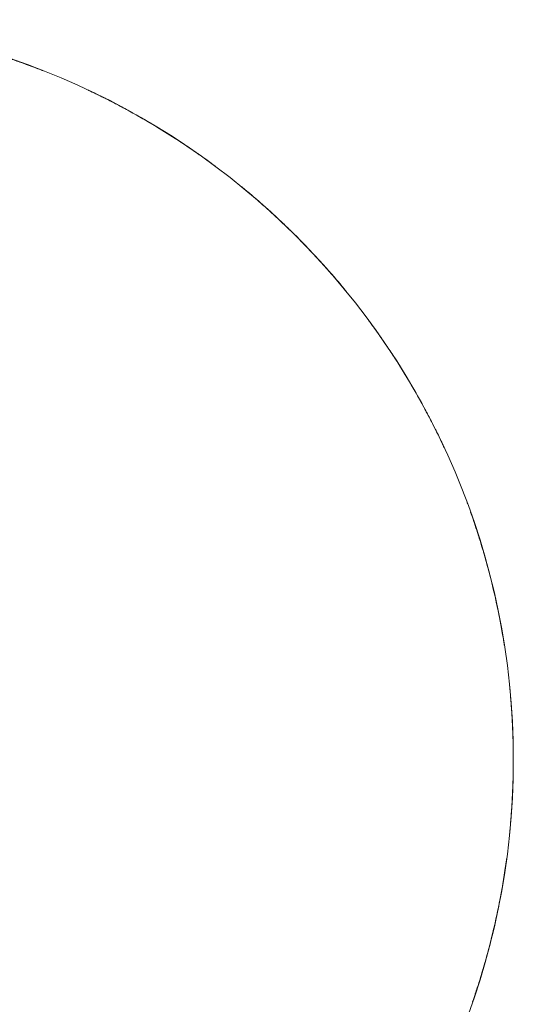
# Model space of a CAD drawing. Header units: inches. Extents: x 10 to 643, y -369 to 469.
# Tile 6 of 15: x 230.56 to 233.19, y 214.7 to 219.94. Entities that reach past the tile are written whole.
import ezdxf

# ---------------------------------------------------------------- set-up
doc = ezdxf.new("R2010")
doc.units = ezdxf.units.IN
doc.header["$MEASUREMENT"] = 0
doc.layers.add('A-DETL-MBND', color=5, linetype='Continuous', lineweight=9)
doc.layers.add('M-EQPM', color=90, linetype='Continuous', lineweight=9)

# ---------------------------------------------------------------- blocks, each defined once
blk = doc.blocks.new('Roof Vent - Roof Vent-4092266-Roof Plan')
at = {"layer": 'A-DETL-MBND'}
for start, end in [(0, 180), (180, 0)]:
    blk.add_arc((0, 0), 3.937, start, end, dxfattribs=at)
for points, knots in [([(1.0598, 3.7917), (1.1056, 3.7789), (1.1695, 3.7597), (1.249, 3.7338), (1.3026, 3.7154), (1.3484, 3.699), (1.386, 3.685), (1.4131, 3.6747), (1.4316, 3.6675), (1.4353, 3.666), (1.4303, 3.668), (1.4192, 3.6723), (1.3945, 3.6818), (1.3493, 3.6987), (1.2911, 3.7195), (1.1959, 3.7516), (1.1171, 3.7757), (1.0598, 3.7917)], [0, 0, 0, 0, 0.111111, 0.166667, 0.222222, 0.277778, 0.333333, 0.388889, 0.444444, 0.513889, 0.548611, 0.583333, 0.652778, 0.722222, 0.791667, 0.861111, 1, 1, 1, 1]), ([(1.3842, 3.6856), (1.395, 3.6816), (1.4131, 3.6747), (1.4316, 3.6675), (1.4353, 3.666), (1.4303, 3.668), (1.4192, 3.6723), (1.4024, 3.6788), (1.3868, 3.6847), (1.3841, 3.6857)], [0.3333333, 0.3333333, 0.3333333, 0.3333333, 0.3888889, 0.4444444, 0.5138889, 0.5486111, 0.5833333, 0.6527778, 0.6666667, 0.6666667, 0.6666667, 0.6666667]), ([(1.3842, 3.6856), (1.395, 3.6816), (1.4131, 3.6747), (1.4316, 3.6675), (1.4353, 3.666), (1.4303, 3.668), (1.4192, 3.6723), (1.4024, 3.6788), (1.3868, 3.6847), (1.3841, 3.6857)], [0.3333333, 0.3333333, 0.3333333, 0.3333333, 0.3888889, 0.4444444, 0.5138889, 0.5486111, 0.5833333, 0.6527778, 0.6666667, 0.6666667, 0.6666667, 0.6666667]), ([(1.3842, 3.6856), (1.395, 3.6816), (1.4131, 3.6747), (1.4316, 3.6675), (1.4353, 3.666), (1.4303, 3.668), (1.4192, 3.6723), (1.4024, 3.6788), (1.3868, 3.6847), (1.3841, 3.6857)], [0.3333333, 0.3333333, 0.3333333, 0.3333333, 0.3888889, 0.4444444, 0.5138889, 0.5486111, 0.5833333, 0.6527778, 0.6666667, 0.6666667, 0.6666667, 0.6666667]), ([(1.3842, 3.6856), (1.395, 3.6816), (1.4131, 3.6747), (1.4316, 3.6675), (1.4353, 3.666), (1.4303, 3.668), (1.4192, 3.6723), (1.4024, 3.6788), (1.3868, 3.6847), (1.3841, 3.6857)], [0.3333333, 0.3333333, 0.3333333, 0.3333333, 0.3888889, 0.4444444, 0.5138889, 0.5486111, 0.5833333, 0.6527778, 0.6666667, 0.6666667, 0.6666667, 0.6666667]), ([(1.7238, 3.5396), (1.7135, 3.5446), (1.6961, 3.553), (1.6782, 3.5614), (1.6746, 3.5631), (1.6795, 3.5608), (1.6902, 3.5557), (1.7064, 3.548), (1.7213, 3.5408), (1.7239, 3.5395)], [0.3333333, 0.3333333, 0.3333333, 0.3333333, 0.3888889, 0.4444444, 0.5138889, 0.5486111, 0.5833333, 0.6527778, 0.6666667, 0.6666667, 0.6666667, 0.6666667]), ([(1.7238, 3.5396), (1.7135, 3.5446), (1.6961, 3.553), (1.6782, 3.5614), (1.6746, 3.5631), (1.6795, 3.5608), (1.6902, 3.5557), (1.7064, 3.548), (1.7213, 3.5408), (1.7239, 3.5395)], [0.3333333, 0.3333333, 0.3333333, 0.3333333, 0.3888889, 0.4444444, 0.5138889, 0.5486111, 0.5833333, 0.6527778, 0.6666667, 0.6666667, 0.6666667, 0.6666667]), ([(1.7238, 3.5396), (1.7135, 3.5446), (1.6961, 3.553), (1.6782, 3.5614), (1.6746, 3.5631), (1.6795, 3.5608), (1.6902, 3.5557), (1.7064, 3.548), (1.7213, 3.5408), (1.7239, 3.5395)], [0.3333333, 0.3333333, 0.3333333, 0.3333333, 0.3888889, 0.4444444, 0.5138889, 0.5486111, 0.5833333, 0.6527778, 0.6666667, 0.6666667, 0.6666667, 0.6666667]), ([(1.7238, 3.5396), (1.7135, 3.5446), (1.6961, 3.553), (1.6782, 3.5614), (1.6746, 3.5631), (1.6795, 3.5608), (1.6902, 3.5557), (1.7064, 3.548), (1.7213, 3.5408), (1.7239, 3.5395)], [0.3333333, 0.3333333, 0.3333333, 0.3333333, 0.3888889, 0.4444444, 0.5138889, 0.5486111, 0.5833333, 0.6527778, 0.6666667, 0.6666667, 0.6666667, 0.6666667]), ([(2.0236, 3.3771), (2.0032, 3.3893), (1.9633, 3.4128), (1.9067, 3.4447), (1.8515, 3.4747), (1.8013, 3.5009), (1.7579, 3.5228), (1.7221, 3.5404), (1.6961, 3.553), (1.6782, 3.5614), (1.6746, 3.5631), (1.6795, 3.5608), (1.6902, 3.5557), (1.714, 3.5444), (1.7573, 3.5232), (1.8124, 3.4953), (1.9009, 3.4484), (1.9726, 3.4077), (2.0236, 3.3771)], [0, 0, 0, 0, 0.055556, 0.111111, 0.166667, 0.222222, 0.277778, 0.333333, 0.388889, 0.444444, 0.513889, 0.548611, 0.583333, 0.652778, 0.722222, 0.791667, 0.861111, 1, 1, 1, 1]), ([(2.0236, 3.3771), (2.0645, 3.3526), (2.121, 3.3173), (2.1909, 3.2713), (2.2378, 3.2394), (2.2776, 3.2114), (2.3102, 3.188), (2.3336, 3.1709), (2.3496, 3.159), (2.3528, 3.1566), (2.3484, 3.1599), (2.3389, 3.167), (2.3176, 3.1827), (2.2784, 3.2109), (2.2278, 3.2463), (2.1444, 3.3025), (2.0747, 3.3465), (2.0236, 3.3771)], [0, 0, 0, 0, 0.111111, 0.166667, 0.222222, 0.277778, 0.333333, 0.388889, 0.444444, 0.513889, 0.548611, 0.583333, 0.652778, 0.722222, 0.791667, 0.861111, 1, 1, 1, 1]), ([(2.3087, 3.1891), (2.318, 3.1823), (2.3336, 3.1709), (2.3496, 3.159), (2.3528, 3.1566), (2.3484, 3.1599), (2.3389, 3.167), (2.3244, 3.1777), (2.3109, 3.1874), (2.3086, 3.1891)], [0.3333333, 0.3333333, 0.3333333, 0.3333333, 0.3888889, 0.4444444, 0.5138889, 0.5486111, 0.5833333, 0.6527778, 0.6666667, 0.6666667, 0.6666667, 0.6666667]), ([(2.3087, 3.1891), (2.318, 3.1823), (2.3336, 3.1709), (2.3496, 3.159), (2.3528, 3.1566), (2.3484, 3.1599), (2.3389, 3.167), (2.3244, 3.1777), (2.3109, 3.1874), (2.3086, 3.1891)], [0.3333333, 0.3333333, 0.3333333, 0.3333333, 0.3888889, 0.4444444, 0.5138889, 0.5486111, 0.5833333, 0.6527778, 0.6666667, 0.6666667, 0.6666667, 0.6666667]), ([(2.3087, 3.1891), (2.318, 3.1823), (2.3336, 3.1709), (2.3496, 3.159), (2.3528, 3.1566), (2.3484, 3.1599), (2.3389, 3.167), (2.3244, 3.1777), (2.3109, 3.1874), (2.3086, 3.1891)], [0.3333333, 0.3333333, 0.3333333, 0.3333333, 0.3888889, 0.4444444, 0.5138889, 0.5486111, 0.5833333, 0.6527778, 0.6666667, 0.6666667, 0.6666667, 0.6666667]), ([(2.3087, 3.1891), (2.318, 3.1823), (2.3336, 3.1709), (2.3496, 3.159), (2.3528, 3.1566), (2.3484, 3.1599), (2.3389, 3.167), (2.3244, 3.1777), (2.3109, 3.1874), (2.3086, 3.1891)], [0.3333333, 0.3333333, 0.3333333, 0.3333333, 0.3888889, 0.4444444, 0.5138889, 0.5486111, 0.5833333, 0.6527778, 0.6666667, 0.6666667, 0.6666667, 0.6666667]), ([(2.5335, 3.0136), (2.5247, 3.0209), (2.5099, 3.0333), (2.4945, 3.0459), (2.4914, 3.0484), (2.4957, 3.045), (2.5048, 3.0374), (2.5187, 3.026), (2.5314, 3.0153), (2.5336, 3.0134)], [0.3333333, 0.3333333, 0.3333333, 0.3333333, 0.3888889, 0.4444444, 0.5138889, 0.5486111, 0.5833333, 0.6527778, 0.6666667, 0.6666667, 0.6666667, 0.6666667]), ([(2.5335, 3.0136), (2.5247, 3.0209), (2.5099, 3.0333), (2.4945, 3.0459), (2.4914, 3.0484), (2.4957, 3.045), (2.5048, 3.0374), (2.5187, 3.026), (2.5314, 3.0153), (2.5336, 3.0134)], [0.3333333, 0.3333333, 0.3333333, 0.3333333, 0.3888889, 0.4444444, 0.5138889, 0.5486111, 0.5833333, 0.6527778, 0.6666667, 0.6666667, 0.6666667, 0.6666667]), ([(2.5335, 3.0136), (2.5247, 3.0209), (2.5099, 3.0333), (2.4945, 3.0459), (2.4914, 3.0484), (2.4957, 3.045), (2.5048, 3.0374), (2.5187, 3.026), (2.5314, 3.0153), (2.5336, 3.0134)], [0.3333333, 0.3333333, 0.3333333, 0.3333333, 0.3888889, 0.4444444, 0.5138889, 0.5486111, 0.5833333, 0.6527778, 0.6666667, 0.6666667, 0.6666667, 0.6666667]), ([(2.5335, 3.0136), (2.5247, 3.0209), (2.5099, 3.0333), (2.4945, 3.0459), (2.4914, 3.0484), (2.4957, 3.045), (2.5048, 3.0374), (2.5187, 3.026), (2.5314, 3.0153), (2.5336, 3.0134)], [0.3333333, 0.3333333, 0.3333333, 0.3333333, 0.3888889, 0.4444444, 0.5138889, 0.5486111, 0.5833333, 0.6527778, 0.6666667, 0.6666667, 0.6666667, 0.6666667]), ([(2.7849, 2.7829), (2.7681, 2.7997), (2.735, 2.8322), (2.688, 2.8769), (2.6416, 2.9194), (2.5993, 2.9571), (2.5626, 2.989), (2.5321, 3.0148), (2.5099, 3.0333), (2.4945, 3.0459), (2.4914, 3.0484), (2.4957, 3.045), (2.5048, 3.0374), (2.5252, 3.0206), (2.5621, 2.9895), (2.6087, 2.9489), (2.6832, 2.8818), (2.7429, 2.8249), (2.7849, 2.7829)], [0, 0, 0, 0, 0.055556, 0.111111, 0.166667, 0.222222, 0.277778, 0.333333, 0.388889, 0.444444, 0.513889, 0.548611, 0.583333, 0.652778, 0.722222, 0.791667, 0.861111, 1, 1, 1, 1]), ([(2.7849, 2.7829), (2.8186, 2.7492), (2.8648, 2.7012), (2.9213, 2.6395), (2.959, 2.5972), (2.9908, 2.5604), (3.0167, 2.5299), (3.0351, 2.5076), (3.0477, 2.4923), (3.0503, 2.4892), (3.0468, 2.4934), (3.0393, 2.5025), (3.0225, 2.5229), (2.9914, 2.5598), (2.951, 2.6064), (2.8838, 2.6811), (2.827, 2.7408), (2.7849, 2.7829)], [0, 0, 0, 0, 0.111111, 0.166667, 0.222222, 0.277778, 0.333333, 0.388889, 0.444444, 0.513889, 0.548611, 0.583333, 0.652778, 0.722222, 0.791667, 0.861111, 1, 1, 1, 1]), ([(3.0154, 2.5313), (3.0228, 2.5225), (3.0351, 2.5076), (3.0477, 2.4923), (3.0503, 2.4892), (3.0468, 2.4934), (3.0393, 2.5025), (3.0279, 2.5164), (3.0172, 2.5292), (3.0153, 2.5314)], [0.3333333, 0.3333333, 0.3333333, 0.3333333, 0.3888889, 0.4444444, 0.5138889, 0.5486111, 0.5833333, 0.6527778, 0.6666667, 0.6666667, 0.6666667, 0.6666667]), ([(3.0154, 2.5313), (3.0228, 2.5225), (3.0351, 2.5076), (3.0477, 2.4923), (3.0503, 2.4892), (3.0468, 2.4934), (3.0393, 2.5025), (3.0279, 2.5164), (3.0172, 2.5292), (3.0153, 2.5314)], [0.3333333, 0.3333333, 0.3333333, 0.3333333, 0.3888889, 0.4444444, 0.5138889, 0.5486111, 0.5833333, 0.6527778, 0.6666667, 0.6666667, 0.6666667, 0.6666667]), ([(3.0154, 2.5313), (3.0228, 2.5225), (3.0351, 2.5076), (3.0477, 2.4923), (3.0503, 2.4892), (3.0468, 2.4934), (3.0393, 2.5025), (3.0279, 2.5164), (3.0172, 2.5292), (3.0153, 2.5314)], [0.3333333, 0.3333333, 0.3333333, 0.3333333, 0.3888889, 0.4444444, 0.5138889, 0.5486111, 0.5833333, 0.6527778, 0.6666667, 0.6666667, 0.6666667, 0.6666667]), ([(3.0154, 2.5313), (3.0228, 2.5225), (3.0351, 2.5076), (3.0477, 2.4923), (3.0503, 2.4892), (3.0468, 2.4934), (3.0393, 2.5025), (3.0279, 2.5164), (3.0172, 2.5292), (3.0153, 2.5314)], [0.3333333, 0.3333333, 0.3333333, 0.3333333, 0.3888889, 0.4444444, 0.5138889, 0.5486111, 0.5833333, 0.6527778, 0.6666667, 0.6666667, 0.6666667, 0.6666667]), ([(3.1983, 2.2959), (3.1916, 2.3052), (3.1802, 2.3209), (3.1684, 2.3369), (3.1661, 2.3401), (3.1693, 2.3357), (3.1763, 2.3262), (3.1869, 2.3116), (3.1967, 2.2981), (3.1984, 2.2958)], [0.3333333, 0.3333333, 0.3333333, 0.3333333, 0.3888889, 0.4444444, 0.5138889, 0.5486111, 0.5833333, 0.6527778, 0.6666667, 0.6666667, 0.6666667, 0.6666667]), ([(3.1983, 2.2959), (3.1916, 2.3052), (3.1802, 2.3209), (3.1684, 2.3369), (3.1661, 2.3401), (3.1693, 2.3357), (3.1763, 2.3262), (3.1869, 2.3116), (3.1967, 2.2981), (3.1984, 2.2958)], [0.3333333, 0.3333333, 0.3333333, 0.3333333, 0.3888889, 0.4444444, 0.5138889, 0.5486111, 0.5833333, 0.6527778, 0.6666667, 0.6666667, 0.6666667, 0.6666667]), ([(3.1983, 2.2959), (3.1916, 2.3052), (3.1802, 2.3209), (3.1684, 2.3369), (3.1661, 2.3401), (3.1693, 2.3357), (3.1763, 2.3262), (3.1869, 2.3116), (3.1967, 2.2981), (3.1984, 2.2958)], [0.3333333, 0.3333333, 0.3333333, 0.3333333, 0.3888889, 0.4444444, 0.5138889, 0.5486111, 0.5833333, 0.6527778, 0.6666667, 0.6666667, 0.6666667, 0.6666667]), ([(3.1983, 2.2959), (3.1916, 2.3052), (3.1802, 2.3209), (3.1684, 2.3369), (3.1661, 2.3401), (3.1693, 2.3357), (3.1763, 2.3262), (3.1869, 2.3116), (3.1967, 2.2981), (3.1984, 2.2958)], [0.3333333, 0.3333333, 0.3333333, 0.3333333, 0.3888889, 0.4444444, 0.5138889, 0.5486111, 0.5833333, 0.6527778, 0.6666667, 0.6666667, 0.6666667, 0.6666667]), ([(3.3852, 2.0102), (3.373, 2.0306), (3.349, 2.0703), (3.3143, 2.1252), (3.2799, 2.1779), (3.2482, 2.2249), (3.2204, 2.2648), (3.1972, 2.2974), (3.1802, 2.3209), (3.1684, 2.3369), (3.1661, 2.3401), (3.1693, 2.3357), (3.1763, 2.3262), (3.1919, 2.3048), (3.22, 2.2655), (3.2553, 2.2146), (3.311, 2.1312), (3.3548, 2.0613), (3.3852, 2.0102)], [0, 0, 0, 0, 0.055556, 0.111111, 0.166667, 0.222222, 0.277778, 0.333333, 0.388889, 0.444444, 0.513889, 0.548611, 0.583333, 0.652778, 0.722222, 0.791667, 0.861111, 1, 1, 1, 1]), ([(3.3852, 2.0102), (3.4095, 1.9692), (3.4424, 1.9113), (3.482, 1.8377), (3.508, 1.7874), (3.5298, 1.7439), (3.5473, 1.708), (3.5597, 1.6819), (3.5681, 1.6639), (3.5698, 1.6603), (3.5675, 1.6652), (3.5625, 1.6759), (3.5512, 1.6998), (3.5302, 1.7431), (3.5025, 1.7983), (3.4559, 1.8872), (3.4155, 1.959), (3.3852, 2.0102)], [0, 0, 0, 0, 0.111111, 0.166667, 0.222222, 0.277778, 0.333333, 0.388889, 0.444444, 0.513889, 0.548611, 0.583333, 0.652778, 0.722222, 0.791667, 0.861111, 1, 1, 1, 1]), ([(3.5464, 1.7096), (3.5514, 1.6993), (3.5597, 1.6819), (3.5681, 1.6639), (3.5698, 1.6603), (3.5675, 1.6652), (3.5625, 1.6759), (3.5548, 1.6922), (3.5476, 1.7072), (3.5464, 1.7097)], [0.3333333, 0.3333333, 0.3333333, 0.3333333, 0.3888889, 0.4444444, 0.5138889, 0.5486111, 0.5833333, 0.6527778, 0.6666667, 0.6666667, 0.6666667, 0.6666667]), ([(3.5464, 1.7096), (3.5514, 1.6993), (3.5597, 1.6819), (3.5681, 1.6639), (3.5698, 1.6603), (3.5675, 1.6652), (3.5625, 1.6759), (3.5548, 1.6922), (3.5476, 1.7072), (3.5464, 1.7097)], [0.3333333, 0.3333333, 0.3333333, 0.3333333, 0.3888889, 0.4444444, 0.5138889, 0.5486111, 0.5833333, 0.6527778, 0.6666667, 0.6666667, 0.6666667, 0.6666667]), ([(3.5464, 1.7096), (3.5514, 1.6993), (3.5597, 1.6819), (3.5681, 1.6639), (3.5698, 1.6603), (3.5675, 1.6652), (3.5625, 1.6759), (3.5548, 1.6922), (3.5476, 1.7072), (3.5464, 1.7097)], [0.3333333, 0.3333333, 0.3333333, 0.3333333, 0.3888889, 0.4444444, 0.5138889, 0.5486111, 0.5833333, 0.6527778, 0.6666667, 0.6666667, 0.6666667, 0.6666667]), ([(3.5464, 1.7096), (3.5514, 1.6993), (3.5597, 1.6819), (3.5681, 1.6639), (3.5698, 1.6603), (3.5675, 1.6652), (3.5625, 1.6759), (3.5548, 1.6922), (3.5476, 1.7072), (3.5464, 1.7097)], [0.3333333, 0.3333333, 0.3333333, 0.3333333, 0.3888889, 0.4444444, 0.5138889, 0.5486111, 0.5833333, 0.6527778, 0.6666667, 0.6666667, 0.6666667, 0.6666667]), ([(3.6939, 1.362), (3.6922, 1.3667), (3.6913, 1.3692), (3.6928, 1.3651), (3.6937, 1.3625), (3.6939, 1.362)], [0.4444444, 0.4444444, 0.4444444, 0.4444444, 0.5138889, 0.5486111, 0.5555556, 0.5555556, 0.5555556, 0.5555556]), ([(3.6939, 1.362), (3.6922, 1.3667), (3.6913, 1.3692), (3.6928, 1.3651), (3.6937, 1.3625), (3.6939, 1.362)], [0.4444444, 0.4444444, 0.4444444, 0.4444444, 0.5138889, 0.5486111, 0.5555556, 0.5555556, 0.5555556, 0.5555556]), ([(3.6939, 1.362), (3.6922, 1.3667), (3.6913, 1.3692), (3.6928, 1.3651), (3.6937, 1.3625), (3.6939, 1.362)], [0.4444444, 0.4444444, 0.4444444, 0.4444444, 0.5138889, 0.5486111, 0.5555556, 0.5555556, 0.5555556, 0.5555556]), ([(3.6939, 1.362), (3.6922, 1.3667), (3.6913, 1.3692), (3.6928, 1.3651), (3.6937, 1.3625), (3.6939, 1.362)], [0.4444444, 0.4444444, 0.4444444, 0.4444444, 0.5138889, 0.5486111, 0.5555556, 0.5555556, 0.5555556, 0.5555556]), ([(3.6939, 1.362), (3.6922, 1.3667), (3.6913, 1.3692), (3.6928, 1.3651), (3.6937, 1.3625), (3.6939, 1.362)], [0.4444444, 0.4444444, 0.4444444, 0.4444444, 0.5138889, 0.5486111, 0.5555556, 0.5555556, 0.5555556, 0.5555556]), ([(3.7099, 1.3177), (3.7138, 1.3069), (3.7237, 1.2788), (3.7421, 1.2241), (3.7724, 1.1286), (3.7951, 1.0493), (3.81, 0.9918)], [0.6666667, 0.6666667, 0.6666667, 0.6666667, 0.7222222, 0.7916667, 0.8611111, 1, 1, 1, 1]), ([(3.81, 0.9918), (3.822, 0.9457), (3.8376, 0.8809), (3.8552, 0.7991), (3.8663, 0.7435), (3.8751, 0.6957), (3.882, 0.6562), (3.8867, 0.6276), (3.8898, 0.608), (3.8904, 0.6041), (3.8896, 0.6094), (3.8877, 0.6211), (3.8835, 0.6473), (3.8753, 0.6948), (3.864, 0.7555), (3.8439, 0.8539), (3.825, 0.9342), (3.81, 0.9918)], [0, 0, 0, 0, 0.111111, 0.166667, 0.222222, 0.277778, 0.333333, 0.388889, 0.444444, 0.513889, 0.548611, 0.583333, 0.652778, 0.722222, 0.791667, 0.861111, 1, 1, 1, 1]), ([(3.8816, 0.658), (3.8835, 0.6467), (3.8867, 0.6276), (3.8898, 0.608), (3.8904, 0.6041), (3.8896, 0.6094), (3.8877, 0.6211), (3.8849, 0.6389), (3.8821, 0.6553), (3.8816, 0.6582)], [0.3333333, 0.3333333, 0.3333333, 0.3333333, 0.3888889, 0.4444444, 0.5138889, 0.5486111, 0.5833333, 0.6527778, 0.6666667, 0.6666667, 0.6666667, 0.6666667]), ([(3.8816, 0.658), (3.8835, 0.6467), (3.8867, 0.6276), (3.8898, 0.608), (3.8904, 0.6041), (3.8896, 0.6094), (3.8877, 0.6211), (3.8849, 0.6389), (3.8821, 0.6553), (3.8816, 0.6582)], [0.3333333, 0.3333333, 0.3333333, 0.3333333, 0.3888889, 0.4444444, 0.5138889, 0.5486111, 0.5833333, 0.6527778, 0.6666667, 0.6666667, 0.6666667, 0.6666667]), ([(3.8816, 0.658), (3.8835, 0.6467), (3.8867, 0.6276), (3.8898, 0.608), (3.8904, 0.6041), (3.8896, 0.6094), (3.8877, 0.6211), (3.8849, 0.6389), (3.8821, 0.6553), (3.8816, 0.6582)], [0.3333333, 0.3333333, 0.3333333, 0.3333333, 0.3888889, 0.4444444, 0.5138889, 0.5486111, 0.5833333, 0.6527778, 0.6666667, 0.6666667, 0.6666667, 0.6666667]), ([(3.8816, 0.658), (3.8835, 0.6467), (3.8867, 0.6276), (3.8898, 0.608), (3.8904, 0.6041), (3.8896, 0.6094), (3.8877, 0.6211), (3.8849, 0.6389), (3.8821, 0.6553), (3.8816, 0.6582)], [0.3333333, 0.3333333, 0.3333333, 0.3333333, 0.3888889, 0.4444444, 0.5138889, 0.5486111, 0.5833333, 0.6527778, 0.6666667, 0.6666667, 0.6666667, 0.6666667]), ([(3.937, 0), (3.937, 0.0476), (3.9358, 0.1142), (3.9322, 0.1978), (3.9289, 0.2543), (3.9254, 0.3029), (3.9221, 0.3427), (3.9195, 0.3716), (3.9175, 0.3913), (3.9171, 0.3953), (3.9177, 0.3899), (3.9188, 0.3781), (3.9213, 0.3518), (3.9254, 0.3038), (3.9298, 0.2422), (3.935, 0.1419), (3.937, 0.0595), (3.937, 0)], [0, 0, 0, 0, 0.111111, 0.166667, 0.222222, 0.277778, 0.333333, 0.388889, 0.444444, 0.513889, 0.548611, 0.583333, 0.652778, 0.722222, 0.791667, 0.861111, 1, 1, 1, 1]), ([(3.9222, 0.3409), (3.9212, 0.3524), (3.9195, 0.3716), (3.9175, 0.3913), (3.9171, 0.3953), (3.9177, 0.3899), (3.9188, 0.3781), (3.9205, 0.3602), (3.922, 0.3436), (3.9222, 0.3408)], [0.3333333, 0.3333333, 0.3333333, 0.3333333, 0.3888889, 0.4444444, 0.5138889, 0.5486111, 0.5833333, 0.6527778, 0.6666667, 0.6666667, 0.6666667, 0.6666667]), ([(3.9222, 0.3409), (3.9212, 0.3524), (3.9195, 0.3716), (3.9175, 0.3913), (3.9171, 0.3953), (3.9177, 0.3899), (3.9188, 0.3781), (3.9205, 0.3602), (3.922, 0.3436), (3.9222, 0.3408)], [0.3333333, 0.3333333, 0.3333333, 0.3333333, 0.3888889, 0.4444444, 0.5138889, 0.5486111, 0.5833333, 0.6527778, 0.6666667, 0.6666667, 0.6666667, 0.6666667]), ([(3.9222, 0.3409), (3.9212, 0.3524), (3.9195, 0.3716), (3.9175, 0.3913), (3.9171, 0.3953), (3.9177, 0.3899), (3.9188, 0.3781), (3.9205, 0.3602), (3.922, 0.3436), (3.9222, 0.3408)], [0.3333333, 0.3333333, 0.3333333, 0.3333333, 0.3888889, 0.4444444, 0.5138889, 0.5486111, 0.5833333, 0.6527778, 0.6666667, 0.6666667, 0.6666667, 0.6666667]), ([(3.9222, 0.3409), (3.9212, 0.3524), (3.9195, 0.3716), (3.9175, 0.3913), (3.9171, 0.3953), (3.9177, 0.3899), (3.9188, 0.3781), (3.9205, 0.3602), (3.922, 0.3436), (3.9222, 0.3408)], [0.3333333, 0.3333333, 0.3333333, 0.3333333, 0.3888889, 0.4444444, 0.5138889, 0.5486111, 0.5833333, 0.6527778, 0.6666667, 0.6666667, 0.6666667, 0.6666667]), ([(3.937, 0), (3.937, -0.0238), (3.9366, -0.0702), (3.9349, -0.135), (3.9322, -0.1979), (3.9289, -0.2545), (3.9254, -0.3029), (3.9221, -0.3427), (3.9195, -0.3716), (3.9175, -0.3913), (3.9171, -0.3953), (3.9177, -0.3899), (3.9188, -0.3781), (3.9213, -0.3518), (3.9254, -0.3037), (3.9298, -0.242), (3.935, -0.1419), (3.937, -0.0595), (3.937, 0)], [0, 0, 0, 0, 0.055556, 0.111111, 0.166667, 0.222222, 0.277778, 0.333333, 0.388889, 0.444444, 0.513889, 0.548611, 0.583333, 0.652778, 0.722222, 0.791667, 0.861111, 1, 1, 1, 1]), ([(3.9222, -0.3409), (3.9212, -0.3524), (3.9195, -0.3716), (3.9175, -0.3913), (3.9171, -0.3953), (3.9177, -0.3899), (3.9188, -0.3781), (3.9205, -0.3602), (3.922, -0.3436), (3.9222, -0.3407)], [0.3333333, 0.3333333, 0.3333333, 0.3333333, 0.3888889, 0.4444444, 0.5138889, 0.5486111, 0.5833333, 0.6527778, 0.6666667, 0.6666667, 0.6666667, 0.6666667]), ([(3.9222, -0.3409), (3.9212, -0.3524), (3.9195, -0.3716), (3.9175, -0.3913), (3.9171, -0.3953), (3.9177, -0.3899), (3.9188, -0.3781), (3.9205, -0.3602), (3.922, -0.3436), (3.9222, -0.3407)], [0.3333333, 0.3333333, 0.3333333, 0.3333333, 0.3888889, 0.4444444, 0.5138889, 0.5486111, 0.5833333, 0.6527778, 0.6666667, 0.6666667, 0.6666667, 0.6666667]), ([(3.9222, -0.3409), (3.9212, -0.3524), (3.9195, -0.3716), (3.9175, -0.3913), (3.9171, -0.3953), (3.9177, -0.3899), (3.9188, -0.3781), (3.9205, -0.3602), (3.922, -0.3436), (3.9222, -0.3407)], [0.3333333, 0.3333333, 0.3333333, 0.3333333, 0.3888889, 0.4444444, 0.5138889, 0.5486111, 0.5833333, 0.6527778, 0.6666667, 0.6666667, 0.6666667, 0.6666667]), ([(3.9222, -0.3409), (3.9212, -0.3524), (3.9195, -0.3716), (3.9175, -0.3913), (3.9171, -0.3953), (3.9177, -0.3899), (3.9188, -0.3781), (3.9205, -0.3602), (3.922, -0.3436), (3.9222, -0.3407)], [0.3333333, 0.3333333, 0.3333333, 0.3333333, 0.3888889, 0.4444444, 0.5138889, 0.5486111, 0.5833333, 0.6527778, 0.6666667, 0.6666667, 0.6666667, 0.6666667]), ([(3.8304, -0.9099), (3.8359, -0.8867), (3.8462, -0.8415), (3.8596, -0.7779), (3.8715, -0.716), (3.8814, -0.6601), (3.8892, -0.6121), (3.8952, -0.5725), (3.8993, -0.5437), (3.902, -0.5239), (3.9025, -0.52), (3.9018, -0.5254), (3.9002, -0.5372), (3.8965, -0.5634), (3.8894, -0.6113), (3.8794, -0.6725), (3.8613, -0.7712), (3.8442, -0.8519), (3.8304, -0.9099)], [0, 0, 0, 0, 0.055556, 0.111111, 0.166667, 0.222222, 0.277778, 0.333333, 0.388889, 0.444444, 0.513889, 0.548611, 0.583333, 0.652778, 0.722222, 0.791667, 0.861111, 1, 1, 1, 1]), ([(3.8949, -0.5743), (3.8966, -0.5629), (3.8993, -0.5437), (3.902, -0.5239), (3.9025, -0.52), (3.9018, -0.5254), (3.9002, -0.5372), (3.8977, -0.555), (3.8953, -0.5716), (3.8949, -0.5744)], [0.3333333, 0.3333333, 0.3333333, 0.3333333, 0.3888889, 0.4444444, 0.5138889, 0.5486111, 0.5833333, 0.6527778, 0.6666667, 0.6666667, 0.6666667, 0.6666667]), ([(3.8949, -0.5743), (3.8966, -0.5629), (3.8993, -0.5437), (3.902, -0.5239), (3.9025, -0.52), (3.9018, -0.5254), (3.9002, -0.5372), (3.8977, -0.555), (3.8953, -0.5716), (3.8949, -0.5744)], [0.3333333, 0.3333333, 0.3333333, 0.3333333, 0.3888889, 0.4444444, 0.5138889, 0.5486111, 0.5833333, 0.6527778, 0.6666667, 0.6666667, 0.6666667, 0.6666667]), ([(3.8949, -0.5743), (3.8966, -0.5629), (3.8993, -0.5437), (3.902, -0.5239), (3.9025, -0.52), (3.9018, -0.5254), (3.9002, -0.5372), (3.8977, -0.555), (3.8953, -0.5716), (3.8949, -0.5744)], [0.3333333, 0.3333333, 0.3333333, 0.3333333, 0.3888889, 0.4444444, 0.5138889, 0.5486111, 0.5833333, 0.6527778, 0.6666667, 0.6666667, 0.6666667, 0.6666667]), ([(3.8949, -0.5743), (3.8966, -0.5629), (3.8993, -0.5437), (3.902, -0.5239), (3.9025, -0.52), (3.9018, -0.5254), (3.9002, -0.5372), (3.8977, -0.555), (3.8953, -0.5716), (3.8949, -0.5744)], [0.3333333, 0.3333333, 0.3333333, 0.3333333, 0.3888889, 0.4444444, 0.5138889, 0.5486111, 0.5833333, 0.6527778, 0.6666667, 0.6666667, 0.6666667, 0.6666667]), ([(3.8304, -0.9099), (3.8194, -0.9562), (3.8028, -1.0207), (3.7801, -1.1011), (3.7638, -1.1553), (3.7492, -1.2017), (3.7368, -1.2397), (3.7276, -1.267), (3.7212, -1.2857), (3.7198, -1.2895), (3.7216, -1.2844), (3.7255, -1.2732), (3.734, -1.2483), (3.749, -1.2026), (3.7674, -1.1437), (3.7957, -1.0474), (3.8167, -0.9677), (3.8304, -0.9099)], [0, 0, 0, 0, 0.111111, 0.166667, 0.222222, 0.277778, 0.333333, 0.388889, 0.444444, 0.513889, 0.548611, 0.583333, 0.652778, 0.722222, 0.791667, 0.861111, 1, 1, 1, 1]), ([(3.7373, -1.2379), (3.7337, -1.2488), (3.7276, -1.267), (3.7212, -1.2857), (3.7198, -1.2895), (3.7216, -1.2844), (3.7255, -1.2732), (3.7312, -1.2562), (3.7365, -1.2405), (3.7374, -1.2378)], [0.3333333, 0.3333333, 0.3333333, 0.3333333, 0.3888889, 0.4444444, 0.5138889, 0.5486111, 0.5833333, 0.6527778, 0.6666667, 0.6666667, 0.6666667, 0.6666667]), ([(3.7373, -1.2379), (3.7337, -1.2488), (3.7276, -1.267), (3.7212, -1.2857), (3.7198, -1.2895), (3.7216, -1.2844), (3.7255, -1.2732), (3.7312, -1.2562), (3.7365, -1.2405), (3.7374, -1.2378)], [0.3333333, 0.3333333, 0.3333333, 0.3333333, 0.3888889, 0.4444444, 0.5138889, 0.5486111, 0.5833333, 0.6527778, 0.6666667, 0.6666667, 0.6666667, 0.6666667]), ([(3.7373, -1.2379), (3.7337, -1.2488), (3.7276, -1.267), (3.7212, -1.2857), (3.7198, -1.2895), (3.7216, -1.2844), (3.7255, -1.2732), (3.7312, -1.2562), (3.7365, -1.2405), (3.7374, -1.2378)], [0.3333333, 0.3333333, 0.3333333, 0.3333333, 0.3888889, 0.4444444, 0.5138889, 0.5486111, 0.5833333, 0.6527778, 0.6666667, 0.6666667, 0.6666667, 0.6666667]), ([(3.7373, -1.2379), (3.7337, -1.2488), (3.7276, -1.267), (3.7212, -1.2857), (3.7198, -1.2895), (3.7216, -1.2844), (3.7255, -1.2732), (3.7312, -1.2562), (3.7365, -1.2405), (3.7374, -1.2378)], [0.3333333, 0.3333333, 0.3333333, 0.3333333, 0.3888889, 0.4444444, 0.5138889, 0.5486111, 0.5833333, 0.6527778, 0.6666667, 0.6666667, 0.6666667, 0.6666667])]:
    blk.add_open_spline(points, degree=3, knots=knots, dxfattribs=at)
blk.add_open_spline([(3.81, 0.9918), (3.804, 1.0148), (3.792, 1.0595), (3.774, 1.1219), (3.7555, 1.182), (3.7381, 1.236), (3.7225, 1.282), (3.7137, 1.3071), (3.7099, 1.3179)], degree=3, dxfattribs=at)

msp = doc.modelspace()

# ---------------------------------------------------------------- block references
at = {"layer": 'M-EQPM'}
msp.add_blockref('Roof Vent - Roof Vent-4092266-Roof Plan', (229.25, 216), dxfattribs=at)

doc.saveas('drawing.dxf')
